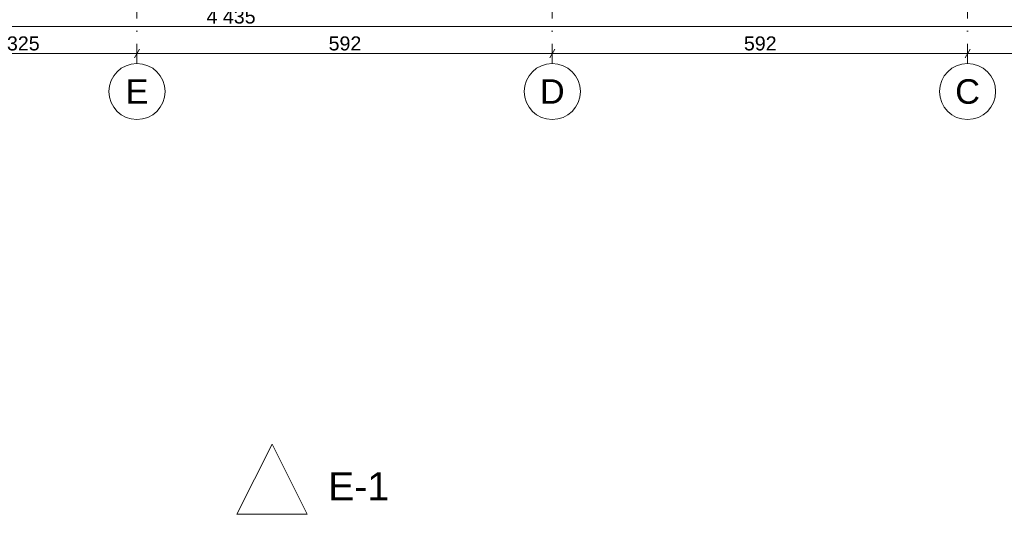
# Model space of a CAD drawing. Header units: millimetres. Extents: x 7523222 to 7678971, y 5352079 to 5786624.
# Tile 20 of 92: x 7544048 to 7558084, y 5751973 to 5759027. Entities that reach past the tile are written whole.
import ezdxf
from ezdxf.enums import TextEntityAlignment as Align

# ---------------------------------------------------------------- set-up
doc = ezdxf.new("R2010")
doc.units = ezdxf.units.MM
doc.header["$MEASUREMENT"] = 0
doc.linetypes.add('Kropki i Kreski', pattern=[720, 360, -180, 0, -180])
doc.linetypes.add('Wipeout_Contour', pattern=[1000, 0, -1000])
for name, color, linetype in [('850-G Znaczniki robocze', 7, 'Continuous'), ('Nowe_299-A Wymiary opisy PB', 7, 'Continuous'), ('Nowe_410-K Osie', 7, 'Continuous')]:
    doc.layers.add(name, color=color, linetype=linetype)
for name, color, linetype, lineweight, true_color in [('850-G Znaczniki robocze_Nr_pióra__5', 7, 'Continuous', 13, 0x40a5ff), ('Nowe_299-A Wymiary opisy PB_Nr_pióra__45', 7, 'Continuous', 15, 0x40a5ff), ('Nowe_299-A Wymiary opisy PB_Nr_pióra__85', 7, 'Continuous', 13, 0x80c2ff), ('Nowe_410-K Osie_Nr_pióra__5', 7, 'Continuous', 13, 0x40a5ff)]:
    doc.layers.add(name, color=color, linetype=linetype, lineweight=lineweight, true_color=true_color)
for name, color, linetype, lineweight in [('Nowe_299-A Wymiary opisy PB_Nr_pióra__6', 5, 'Continuous', 13), ('Nowe_410-K Osie_Nr_pióra__1', 7, 'Continuous', 13), ('Nowe_410-K Osie_Nr_pióra__7', 7, 'Continuous', 13)]:
    doc.layers.add(name, color=color, linetype=linetype, lineweight=lineweight)
doc.styles.add('STYL_AUTOMATYCZNY_2', font='arial.ttf')
doc.styles.add('STYL_AUTOMATYCZNY_3', font='arial.ttf')
doc.dimstyles.new('STYL_AUTOMATYCZNY__2', dxfattribs={"dimtxt": 200, "dimasz": 95, "dimexe": 0.18, "dimexo": 0.0625, "dimgap": 0, "dimtad": 1, "dimtih": 1, "dimtoh": 1, "dimdec": 1, "dimlfac": 0.1, "dimzin": 0, "dimdsep": 46, "dimtxsty": 'STYL_AUTOMATYCZNY_2', "dimblk": 'ARROWHEAD_2', "dimblk1": 'ARROWHEAD_2', "dimblk2": 'ARROWHEAD_2', "dimcen": 0.09, "dimclrd": 256, "dimclre": 256, "dimclrt": 5, "dimadec": 1, "dimazin": 0, "dimtfac": 1, "dimtdec": 4, "dimtmove": 0, "dimatfit": 3, "dimfxl": 0, "dimtolj": 1, "dimtzin": 0, "dimarcsym": 0})

# ---------------------------------------------------------------- blocks, each defined once
blk = doc.blocks.new('Standardowy znacznik osi[26]', base_point=(7551641, 5781536))
at = {"layer": 'Nowe_410-K Osie_Nr_pióra__5', "color": 161, "linetype": 'Kropki i Kreski', "lineweight": 13, "true_color": 0x40a5ff}
blk.add_line((7551641, 5759403), (7551641, 5758403), dxfattribs=at)
at = {"layer": 'Nowe_410-K Osie_Nr_pióra__7', "color": 7, "linetype": 'Continuous', "lineweight": 13}
blk.add_circle((7551641, 5758003), 400, dxfattribs=at)
at = {"layer": 'Nowe_410-K Osie_Nr_pióra__1', "color": 7, "lineweight": 13, "style": 'STYL_AUTOMATYCZNY_3'}
for tag, p in [('AC_MarkerText_1_0', (7551641, 5782111)), ('AC_MarkerText_1_1', (7551641, 5758178))]:
    blk.add_attdef(tag, text='', height=350, dxfattribs=at).set_placement(p, align=Align.TOP_CENTER)
blk = doc.blocks.new('Standardowy znacznik osi[43]', base_point=(7545720, 5781536))
at = {"layer": 'Nowe_410-K Osie_Nr_pióra__5', "color": 161, "linetype": 'Kropki i Kreski', "lineweight": 13, "true_color": 0x40a5ff}
blk.add_line((7545720, 5759403), (7545720, 5758403), dxfattribs=at)
at = {"layer": 'Nowe_410-K Osie_Nr_pióra__7', "color": 7, "linetype": 'Continuous', "lineweight": 13}
blk.add_circle((7545720, 5758003), 400, dxfattribs=at)
at = {"layer": 'Nowe_410-K Osie_Nr_pióra__1', "color": 7, "lineweight": 13, "style": 'STYL_AUTOMATYCZNY_3'}
for tag, p in [('AC_MarkerText_1_0', (7545720, 5782111)), ('AC_MarkerText_1_1', (7545720, 5758178))]:
    blk.add_attdef(tag, text='', height=350, dxfattribs=at).set_placement(p, align=Align.TOP_CENTER)
blk = doc.blocks.new('Standardowy znacznik osi[141]', base_point=(7557560, 5781536))
at = {"layer": 'Nowe_410-K Osie_Nr_pióra__5', "color": 161, "linetype": 'Kropki i Kreski', "lineweight": 13, "true_color": 0x40a5ff}
blk.add_line((7557560, 5759403), (7557560, 5758403), dxfattribs=at)
at = {"layer": 'Nowe_410-K Osie_Nr_pióra__7', "color": 7, "linetype": 'Continuous', "lineweight": 13}
blk.add_circle((7557560, 5758003), 400, dxfattribs=at)
at = {"layer": 'Nowe_410-K Osie_Nr_pióra__1', "color": 7, "lineweight": 13, "style": 'STYL_AUTOMATYCZNY_3'}
for tag, p in [('AC_MarkerText_1_0', (7557560, 5782111)), ('AC_MarkerText_1_1', (7557560, 5758178))]:
    blk.add_attdef(tag, text='', height=350, dxfattribs=at).set_placement(p, align=Align.TOP_CENTER)
blk = doc.blocks.new('*D273', base_point=(6982742, 5361782))
at = {"layer": 'Nowe_299-A Wymiary opisy PB_Nr_pióra__45', "color": 161, "linetype": 'Continuous', "lineweight": 15, "true_color": 0x40a5ff}
for p, q in [((7542507, 5758608), (7542434, 5758483)), ((7545757, 5758608), (7545684, 5758483))]:
    blk.add_line(p, q, dxfattribs=at)
at = {"layer": 'Nowe_299-A Wymiary opisy PB_Nr_pióra__85', "color": 151, "linetype": 'Continuous', "lineweight": 13, "true_color": 0x80c2ff}
for p, q in [((7542471, 5758452), (7542471, 5758640)), ((7545720, 5758452), (7545720, 5758640)), ((7542471, 5758546), (7545720, 5758546))]:
    blk.add_line(p, q, dxfattribs=at)
at = {"layer": 'Nowe_299-A Wymiary opisy PB_Nr_pióra__6', "color": 5, "lineweight": 13, "insert": (7543867, 5758586), "char_height": 200, "attachment_point": 7, "style": 'STYL_AUTOMATYCZNY_2'}
blk.add_mtext('\\A1;{\\pql;\\fArial|b0|i0|c238|p0;\\W1.000000;325}', dxfattribs=at)
blk = doc.blocks.new('ARROWHEAD_2')
at = {"color": 0, "linetype": 'Continuous', "lineweight": 0}
for p, q in [((0, 0), (-1, 0)), ((-0.38, -0.66), (0.38, 0.66))]:
    blk.add_line(p, q, dxfattribs=at)
blk = doc.blocks.new('*D274', base_point=(6982742, 5361782))
at = {"layer": 'Nowe_299-A Wymiary opisy PB_Nr_pióra__45', "color": 161, "linetype": 'Continuous', "lineweight": 15, "true_color": 0x40a5ff}
for p, q in [((7545757, 5758608), (7545684, 5758483)), ((7551677, 5758608), (7551604, 5758483))]:
    blk.add_line(p, q, dxfattribs=at)
at = {"layer": 'Nowe_299-A Wymiary opisy PB_Nr_pióra__85', "color": 151, "linetype": 'Continuous', "lineweight": 13, "true_color": 0x80c2ff}
for p, q in [((7545720, 5758452), (7545720, 5758640)), ((7551641, 5758452), (7551641, 5758640)), ((7545720, 5758546), (7551641, 5758546))]:
    blk.add_line(p, q, dxfattribs=at)
at = {"layer": 'Nowe_299-A Wymiary opisy PB_Nr_pióra__6', "color": 5, "lineweight": 13, "insert": (7548452, 5758586), "char_height": 200, "attachment_point": 7, "style": 'STYL_AUTOMATYCZNY_2'}
blk.add_mtext('\\A1;{\\pql;\\fArial|b0|i0|c238|p0;\\W1.000000;592}', dxfattribs=at)
blk = doc.blocks.new('*D275', base_point=(6982742, 5361782))
at = {"layer": 'Nowe_299-A Wymiary opisy PB_Nr_pióra__45', "color": 161, "linetype": 'Continuous', "lineweight": 15, "true_color": 0x40a5ff}
for p, q in [((7551677, 5758608), (7551604, 5758483)), ((7557596, 5758608), (7557524, 5758483))]:
    blk.add_line(p, q, dxfattribs=at)
at = {"layer": 'Nowe_299-A Wymiary opisy PB_Nr_pióra__85', "color": 151, "linetype": 'Continuous', "lineweight": 13, "true_color": 0x80c2ff}
for p, q in [((7551641, 5758452), (7551641, 5758640)), ((7557560, 5758452), (7557560, 5758640)), ((7551641, 5758546), (7557560, 5758546))]:
    blk.add_line(p, q, dxfattribs=at)
at = {"layer": 'Nowe_299-A Wymiary opisy PB_Nr_pióra__6', "color": 5, "lineweight": 13, "insert": (7554372, 5758586), "char_height": 200, "attachment_point": 7, "style": 'STYL_AUTOMATYCZNY_2'}
blk.add_mtext('\\A1;{\\pql;\\fArial|b0|i0|c238|p0;\\W1.000000;592}', dxfattribs=at)
blk = doc.blocks.new('*D276', base_point=(6982742, 5361782))
at = {"layer": 'Nowe_299-A Wymiary opisy PB_Nr_pióra__45', "color": 161, "linetype": 'Continuous', "lineweight": 15, "true_color": 0x40a5ff}
for p, q in [((7557596, 5758608), (7557524, 5758483)), ((7563597, 5758608), (7563525, 5758483))]:
    blk.add_line(p, q, dxfattribs=at)
at = {"layer": 'Nowe_299-A Wymiary opisy PB_Nr_pióra__85', "color": 151, "linetype": 'Continuous', "lineweight": 13, "true_color": 0x80c2ff}
for p, q in [((7557560, 5758452), (7557560, 5758640)), ((7563561, 5758452), (7563561, 5758640)), ((7557560, 5758546), (7563561, 5758546))]:
    blk.add_line(p, q, dxfattribs=at)
at = {"layer": 'Nowe_299-A Wymiary opisy PB_Nr_pióra__6', "color": 5, "lineweight": 13, "insert": (7560332, 5758586), "char_height": 200, "attachment_point": 7, "style": 'STYL_AUTOMATYCZNY_2'}
blk.add_mtext('\\A1;{\\pql;\\fArial|b0|i0|c238|p0;\\W1.000000;600}', dxfattribs=at)
blk = doc.blocks.new('*D278', base_point=(6982742, 5361782))
at = {"layer": 'Nowe_299-A Wymiary opisy PB_Nr_pióra__45', "color": 161, "linetype": 'Continuous', "lineweight": 15, "true_color": 0x40a5ff}
for p, q in [((7524916, 5758993), (7524844, 5758868)), ((7569194, 5758868), (7569266, 5758993))]:
    blk.add_line(p, q, dxfattribs=at)
at = {"layer": 'Nowe_299-A Wymiary opisy PB_Nr_pióra__85', "color": 151, "linetype": 'Continuous', "lineweight": 13, "true_color": 0x80c2ff}
for p, q in [((7524880, 5758837), (7524880, 5759024)), ((7569230, 5758837), (7569230, 5759024)), ((7524819, 5758930), (7524880, 5758930)), ((7524880, 5758930), (7569230, 5758930)), ((7569230, 5758930), (7569291, 5758930))]:
    blk.add_line(p, q, dxfattribs=at)
at = {"layer": 'Nowe_299-A Wymiary opisy PB_Nr_pióra__6', "color": 5, "lineweight": 13, "insert": (7546712, 5758970), "char_height": 200, "attachment_point": 7, "style": 'STYL_AUTOMATYCZNY_2'}
blk.add_mtext('\\A1;{\\pql;\\fArial|b0|i0|c238|p0;\\W1.000000;4\xa0435}', dxfattribs=at)
blk = doc.blocks.new('*D298', base_point=(6982742, 5361782))
at = {"layer": 'Nowe_299-A Wymiary opisy PB_Nr_pióra__45', "color": 161, "linetype": 'Continuous', "lineweight": 15, "true_color": 0x40a5ff}
for p, q in [((7542507, 5781306), (7542434, 5781181)), ((7545757, 5781306), (7545684, 5781181))]:
    blk.add_line(p, q, dxfattribs=at)
at = {"layer": 'Nowe_299-A Wymiary opisy PB_Nr_pióra__85', "color": 151, "linetype": 'Continuous', "lineweight": 13, "true_color": 0x80c2ff}
for p, q in [((7542471, 5781150), (7542471, 5781337)), ((7545720, 5781150), (7545720, 5781337)), ((7542471, 5781243), (7545720, 5781243))]:
    blk.add_line(p, q, dxfattribs=at)
at = {"layer": 'Nowe_299-A Wymiary opisy PB_Nr_pióra__6', "color": 5, "lineweight": 13, "insert": (7543867, 5781283), "char_height": 200, "attachment_point": 7, "style": 'STYL_AUTOMATYCZNY_2'}
blk.add_mtext('\\A1;{\\pql;\\fArial|b0|i0|c238|p0;\\W1.000000;325}', dxfattribs=at)
blk = doc.blocks.new('*D299', base_point=(6982742, 5361782))
at = {"layer": 'Nowe_299-A Wymiary opisy PB_Nr_pióra__45', "color": 161, "linetype": 'Continuous', "lineweight": 15, "true_color": 0x40a5ff}
for p, q in [((7545757, 5781306), (7545684, 5781181)), ((7551677, 5781306), (7551604, 5781181))]:
    blk.add_line(p, q, dxfattribs=at)
at = {"layer": 'Nowe_299-A Wymiary opisy PB_Nr_pióra__85', "color": 151, "linetype": 'Continuous', "lineweight": 13, "true_color": 0x80c2ff}
for p, q in [((7545720, 5781150), (7545720, 5781337)), ((7551641, 5781150), (7551641, 5781337)), ((7545720, 5781243), (7551641, 5781243))]:
    blk.add_line(p, q, dxfattribs=at)
at = {"layer": 'Nowe_299-A Wymiary opisy PB_Nr_pióra__6', "color": 5, "lineweight": 13, "insert": (7548452, 5781283), "char_height": 200, "attachment_point": 7, "style": 'STYL_AUTOMATYCZNY_2'}
blk.add_mtext('\\A1;{\\pql;\\fArial|b0|i0|c238|p0;\\W1.000000;592}', dxfattribs=at)
blk = doc.blocks.new('*D300', base_point=(6982742, 5361782))
at = {"layer": 'Nowe_299-A Wymiary opisy PB_Nr_pióra__45', "color": 161, "linetype": 'Continuous', "lineweight": 15, "true_color": 0x40a5ff}
for p, q in [((7551677, 5781306), (7551604, 5781181)), ((7557596, 5781306), (7557524, 5781181))]:
    blk.add_line(p, q, dxfattribs=at)
at = {"layer": 'Nowe_299-A Wymiary opisy PB_Nr_pióra__85', "color": 151, "linetype": 'Continuous', "lineweight": 13, "true_color": 0x80c2ff}
for p, q in [((7551641, 5781150), (7551641, 5781337)), ((7557560, 5781150), (7557560, 5781337)), ((7551641, 5781243), (7557560, 5781243))]:
    blk.add_line(p, q, dxfattribs=at)
at = {"layer": 'Nowe_299-A Wymiary opisy PB_Nr_pióra__6', "color": 5, "lineweight": 13, "insert": (7554372, 5781283), "char_height": 200, "attachment_point": 7, "style": 'STYL_AUTOMATYCZNY_2'}
blk.add_mtext('\\A1;{\\pql;\\fArial|b0|i0|c238|p0;\\W1.000000;592}', dxfattribs=at)
blk = doc.blocks.new('*D301', base_point=(6982742, 5361782))
at = {"layer": 'Nowe_299-A Wymiary opisy PB_Nr_pióra__45', "color": 161, "linetype": 'Continuous', "lineweight": 15, "true_color": 0x40a5ff}
for p, q in [((7557596, 5781306), (7557524, 5781181)), ((7563597, 5781306), (7563525, 5781181))]:
    blk.add_line(p, q, dxfattribs=at)
at = {"layer": 'Nowe_299-A Wymiary opisy PB_Nr_pióra__85', "color": 151, "linetype": 'Continuous', "lineweight": 13, "true_color": 0x80c2ff}
for p, q in [((7557560, 5781150), (7557560, 5781337)), ((7563561, 5781150), (7563561, 5781337)), ((7557560, 5781243), (7563561, 5781243))]:
    blk.add_line(p, q, dxfattribs=at)
at = {"layer": 'Nowe_299-A Wymiary opisy PB_Nr_pióra__6', "color": 5, "lineweight": 13, "insert": (7560332, 5781283), "char_height": 200, "attachment_point": 7, "style": 'STYL_AUTOMATYCZNY_2'}
blk.add_mtext('\\A1;{\\pql;\\fArial|b0|i0|c238|p0;\\W1.000000;600}', dxfattribs=at)
blk = doc.blocks.new('Elewacja_1', base_point=(7571998, 5751973))
at = {"layer": '850-G Znaczniki robocze_Nr_pióra__5', "color": 161, "lineweight": 13, "true_color": 0x40a5ff, "insert": (7548445, 5752173), "char_height": 400, "attachment_point": 7, "style": 'STYL_AUTOMATYCZNY_2'}
blk.add_mtext('\\A1;{\\pql;\\pt0;\\fArial|b0|i0|c238|p0;\\W1.000000;E-1}', dxfattribs=at)
at = {"color": 254, "linetype": 'Wipeout_Contour', "lineweight": 0, "ltscale": 28469348.4412422}
blk.add_wipeout([(7548145, 5751973), (7547645, 5752973), (7547145, 5751973)], dxfattribs=at).dxf.layer = '850-G Znaczniki robocze'
at = {"layer": '850-G Znaczniki robocze_Nr_pióra__5', "color": 161, "linetype": 'Continuous', "lineweight": 13, "true_color": 0x40a5ff, "flags": 128}
blk.add_lwpolyline([(7548145, 5751973), (7547145, 5751973), (7547645, 5752973)], close=True, dxfattribs=at)

msp = doc.modelspace()

# ---------------------------------------------------------------- block references
at = {"layer": '850-G Znaczniki robocze', "color": 151, "lineweight": 13, "true_color": 0x80c2ff}
msp.add_blockref('Elewacja_1', (7571998.05, 5751973.48), dxfattribs=at)
at = {"layer": 'Nowe_410-K Osie', "color": 8, "linetype": 'Continuous', "lineweight": 13}
ref = msp.add_blockref('Standardowy znacznik osi[43]', (7545720.42, 5781536.1), dxfattribs=at)
ref.add_attrib('AC_MarkerText_1_1', 'E', dxfattribs={"layer": 'Nowe_410-K Osie_Nr_pióra__1', "color": 7, "lineweight": 13, "height": 350, "style": 'STYL_AUTOMATYCZNY_3'}).set_placement((7545720.42, 5758178.44), align=Align.TOP_CENTER)
ref = msp.add_blockref('Standardowy znacznik osi[26]', (7551640.51, 5781536.1), dxfattribs=at)
ref.add_attrib('AC_MarkerText_1_1', 'D', dxfattribs={"layer": 'Nowe_410-K Osie_Nr_pióra__1', "color": 7, "lineweight": 13, "height": 350, "style": 'STYL_AUTOMATYCZNY_3'}).set_placement((7551640.51, 5758178.44), align=Align.TOP_CENTER)
ref = msp.add_blockref('Standardowy znacznik osi[141]', (7557560.37, 5781536.1), dxfattribs=at)
ref.add_attrib('AC_MarkerText_1_1', 'C', dxfattribs={"layer": 'Nowe_410-K Osie_Nr_pióra__1', "color": 7, "lineweight": 13, "height": 350, "style": 'STYL_AUTOMATYCZNY_3'}).set_placement((7557560.37, 5758178.44), align=Align.TOP_CENTER)

# ---------------------------------------------------------------- dimensions: what is measured, and where the dimension line sits
at = {"layer": 'Nowe_299-A Wymiary opisy PB', "color": 151, "linetype": 'Continuous', "lineweight": 13, "true_color": 0x80c2ff}
for base, p1, p2, picture, middle in [((7545720.42, 5781243.28), (7542470.55, 5758403.44), (7545720.42, 5758403.44), '*D298', (7544094.97, 5781383.28)), ((7551640.51, 5781243.28), (7545720.42, 5758403.44), (7551640.51, 5758403.44), '*D299', (7548679.95, 5781383.28)), ((7557560.37, 5781243.28), (7551640.51, 5758403.44), (7557560.37, 5758403.44), '*D300', (7554599.93, 5781383.28)), ((7563560.74, 5781243.28), (7557560.37, 5758403.44), (7563560.74, 5758403.44), '*D301', (7560560.05, 5781383.28)), ((7569230.3, 5758930.48), (7524880.17, 5779396.83), (7569230.3, 5760225.61), '*D278', (7547055.13, 5759070.48)), ((7545720.42, 5758545.85), (7542470.55, 5758403.44), (7545720.42, 5758403.44), '*D273', (7544094.97, 5758685.85)), ((7551640.51, 5758545.85), (7545720.42, 5758403.44), (7551640.51, 5758403.44), '*D274', (7548679.95, 5758685.85)), ((7557560.37, 5758545.85), (7551640.51, 5758403.44), (7557560.37, 5758403.44), '*D275', (7554599.93, 5758685.85)), ((7563560.74, 5758545.85), (7557560.37, 5758403.44), (7563560.74, 5758403.44), '*D276', (7560560.05, 5758685.85))]:
    dim = msp.add_linear_dim(base=base, p1=p1, p2=p2, dimstyle='STYL_AUTOMATYCZNY__2', dxfattribs=at)
    dim.commit()
    dim.dimension.update_dxf_attribs({"geometry": picture, "text_midpoint": middle, "dimtype": 160})

doc.saveas('drawing.dxf')
